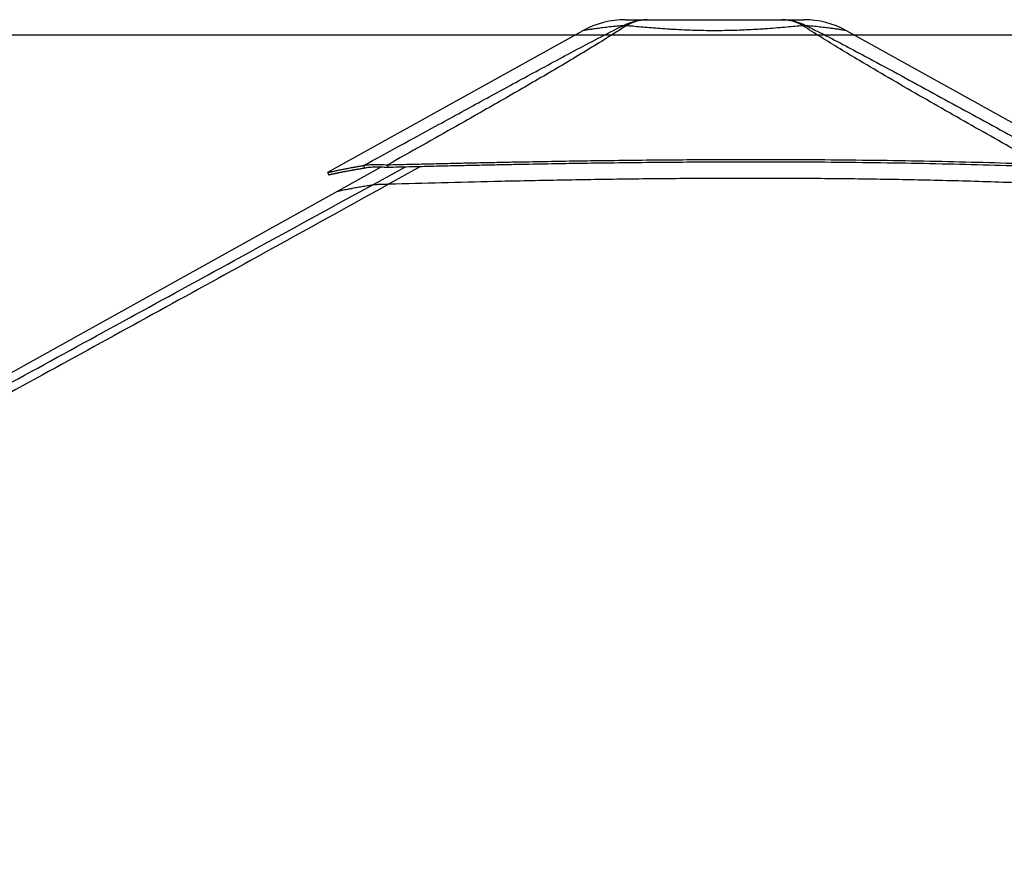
# Model space of a CAD drawing. Header units: millimetres. Extents: x 20 to 22981, y 40 to 19992.
# Tile 13 of 158: x 3007 to 4486, y 6728 to 7983. Entities that reach past the tile are written whole.
import ezdxf

# ---------------------------------------------------------------- set-up
doc = ezdxf.new("R2010")
doc.units = ezdxf.units.MM
doc.header["$LTSCALE"] = 2
doc.layers.add('COMPONENT_GEOMETRY', color=7, linetype='Continuous')
doc.styles.add('SLDTEXTSTYLE0', font='TXT', dxfattribs={"width": 0.75})
doc.dimstyles.new('SLDDIMSTYLE0', dxfattribs={"dimtxt": 100, "dimasz": 6.604, "dimexe": 0, "dimexo": 0.0625, "dimgap": 25, "dimtad": 0, "dimtih": 1, "dimtoh": 1, "dimdec": 0, "dimrnd": 1e-09, "dimzin": 12, "dimdsep": 46, "dimtxsty": 'SLDTEXTSTYLE0', "dimsah": 1, "dimcen": 0.09, "dimadec": 0, "dimazin": 3, "dimtfac": 1, "dimtdec": 0, "dimtofl": 0, "dimtmove": 0, "dimatfit": 3, "dimfxl": 1, "dimfrac": 2, "dimtolj": 1, "dimtzin": 12, "dimarcsym": 0})

# ---------------------------------------------------------------- blocks, each defined once
blk = doc.blocks.new('_D_4')
at = {"layer": 'COMPONENT_GEOMETRY', "color": 7}
for p, q in [((6638.5, 7959.5), (995.2, 7959.5)), ((1001.5, 7959.5), (1001.5, 5203.3)), ((801.5, 5183), (771, 5183)), ((771, 5183), (771, 5024.3)), ((1201.6, 5183), (1232.1, 5183)), ((1232.1, 5183), (1232.1, 5024.3)), ((771, 5024.3), (801.5, 5024.3)), ((1232.1, 5024.3), (1201.6, 5024.3)), ((1001.5, 2118.5), (1001.5, 4874.7)), ((6578.7, 2118.5), (995.2, 2118.5))]:
    blk.add_line(p, q, dxfattribs=at)
for points in [[(1001.5, 7959.5), (1000.5, 7952.9), (1002.5, 7952.9)], [(1001.5, 2118.5), (1002.5, 2125.1), (1000.5, 2125.1)]]:
    blk.add_solid(points, dxfattribs=at)
at = {"layer": 'COMPONENT_GEOMETRY', "color": 7, "char_height": 100, "attachment_point": 1, "style": 'SLDTEXTSTYLE0'}
for s, insert in [('9\'6.98"', (801.5, 5153.2)), ('2921mm', (728.7, 5003.6))]:
    blk.add_mtext(s, dxfattribs=dict(at, insert=insert))

msp = doc.modelspace()

# ---------------------------------------------------------------- linework, layer by layer
at = {"color": 7, "linetype": 'Continuous', "lineweight": 25}
for p, q in [((3852.73, 7966.33), (3469.26, 7753.14)), ((4597.52, 7772.73), (4248.94, 7966.35)), ((3550.21, 7761.53), (3484.86, 7725.2)), ((3525.14, 7760.04), (3523.41, 7763.64)), ((3559.92, 7761.18), (3559.68, 7764.78)), ((3484.86, 7725.2), (1726.87, 6747.85))]:
    msp.add_line(p, q, dxfattribs=at)
at = {"color": 8, "linetype": 'Continuous', "lineweight": 25}
for p, q in [((3537.26, 7734.86), (3586.51, 7761.85)), ((3608.91, 7762.39), (3561.63, 7736))]:
    msp.add_line(p, q, dxfattribs=at)
at = {"color": 7, "linetype": 'Continuous', "lineweight": 25, "flags": 128}
msp.add_lwpolyline([(3469.24, 7753.13), (3470.21, 7751.38), (3471.18, 7749.63)], dxfattribs=at)
at = {"color": 7, "linetype": 'Continuous', "lineweight": 25}
for centre, radius, start, end in [((3916.87, 7850.96), 132, 90.00001, 119.07257), ((3916.87, 7850.96), 132, 90.00001, 119.07196), ((4184.85, 7850.96), 132, 60.95085, 89.99999), ((4184.85, 7850.96), 132, 60.9501, 89.99999), ((3915.62, 7924.57), 49.37, 86.97156, 93.02844), ((4186.08, 7924.62), 49.34, 86.98562, 93.03931)]:
    msp.add_arc(centre, radius, start, end, dxfattribs=at)
for points, knots in [([(3913.01, 7973.88), (3916.88, 7975.67), (3924.66, 7979.26), (3936.96, 7982.34), (3945.35, 7982.75), (3949.56, 7982.96)], [0, 0, 0, 0, 0.3304639, 0.6637107, 1, 1, 1, 1]), ([(3916.87, 7982.96), (3917.04, 7982.96), (3917.37, 7982.96), (3920.12, 7982.96), (3924.53, 7982.96), (3930.91, 7982.96), (3939.04, 7982.96), (3946.06, 7982.96), (3949.56, 7982.96)], [0, 0, 0, 0, 0.1672356, 0.3348907, 0.5020718, 0.6679271, 0.8343071, 1, 1, 1, 1]), ([(3949.56, 7982.96), (3946, 7982.75), (3938.9, 7982.34), (3928.34, 7979.26), (3921.59, 7975.67), (3918.23, 7973.88)], [0, 0, 0, 0, 0.3362893, 0.669536, 1, 1, 1, 1]), ([(3949.56, 7982.96), (3954.42, 7982.96), (3964.16, 7982.96), (3980.28, 7982.96), (3997.17, 7982.96), (4014.74, 7982.96), (4032.7, 7982.96), (4050.84, 7982.96), (4068.99, 7982.96), (4086.95, 7982.96), (4104.52, 7982.96), (4121.42, 7982.96), (4137.54, 7982.96), (4147.28, 7982.96), (4152.14, 7982.96)], [0, 0, 0, 0, 0.08283765, 0.16601881, 0.24893764, 0.33251928, 0.41633794, 0.49996342, 0.58359234, 0.66741447, 0.75099948, 0.83393918, 0.91714152, 1, 1, 1, 1]), ([(4183.46, 7973.89), (4180.1, 7975.67), (4173.36, 7979.26), (4162.8, 7982.34), (4155.71, 7982.75), (4152.14, 7982.96)], [0, 0, 0, 0, 0.3304655, 0.6637123, 1, 1, 1, 1]), ([(4152.14, 7982.96), (4156.35, 7982.75), (4164.74, 7982.34), (4177.03, 7979.26), (4184.81, 7975.67), (4188.68, 7973.89)], [0, 0, 0, 0, 0.3362932, 0.6695402, 1, 1, 1, 1]), ([(4152.14, 7982.96), (4155.64, 7982.96), (4162.67, 7982.96), (4170.8, 7982.96), (4177.17, 7982.96), (4181.65, 7982.96), (4184.13, 7982.96), (4185.14, 7982.96), (4184.84, 7982.96), (4184.84, 7982.96)], [0, 0, 0, 0, 0.1656315, 0.3319494, 0.4977428, 0.6648901, 0.8325116, 0.9997465, 1, 1, 1, 1]), ([(3523.41, 7763.64), (3559.44, 7783.36), (3618.17, 7815.51), (3700.16, 7860.36), (3757.75, 7891.76), (3804.33, 7917.02), (3839.74, 7936), (3875.61, 7955.08), (3900.55, 7967.61), (3913.01, 7973.88)], [0, 0, 0, 0, 0.2839175, 0.4627989, 0.6416931, 0.7312098, 0.8207246, 0.9103698, 1, 1, 1, 1]), ([(3918.23, 7973.88), (3908.44, 7967.64), (3888.85, 7955.16), (3857.81, 7936.13), (3826.21, 7917.18), (3783.32, 7891.9), (3728.91, 7860.44), (3650.78, 7815.93), (3594.13, 7784.13), (3559.68, 7764.78)], [0, 0, 0, 0, 0.0897639, 0.1795426, 0.2695103, 0.35948, 0.5397535, 0.7200459, 1, 1, 1, 1]), ([(4183.47, 7973.88), (4179.68, 7973.53), (4172.09, 7972.83), (4159.33, 7971.67), (4145.55, 7970.49), (4132.98, 7969.51), (4120.76, 7968.66), (4109.01, 7967.94), (4095.2, 7967.26), (4080.89, 7966.74), (4066.04, 7966.4), (4050.46, 7966.29), (4034.26, 7966.42), (4017.62, 7966.82), (4001.04, 7967.49), (3988.34, 7968.2), (3976.54, 7968.95), (3965.6, 7969.73), (3952.35, 7970.8), (3939.71, 7971.9), (3928.24, 7972.95), (3921.41, 7973.58), (3918.23, 7973.88)], [0, 0, 0, 0, 0.05495754, 0.11031795, 0.16702431, 0.22423098, 0.2551609, 0.30272922, 0.35062217, 0.39955132, 0.44884347, 0.50003862, 0.5550115, 0.61050172, 0.6676482, 0.72536978, 0.74488518, 0.79609944, 0.84769969, 0.90047003, 0.95362255, 1, 1, 1, 1]), ([(4540.66, 7765.74), (4510.03, 7782.92), (4448.75, 7817.29), (4372.84, 7860.5), (4312.78, 7895.27), (4273.25, 7918.54), (4239.23, 7939.02), (4210.63, 7956.59), (4192.52, 7968.12), (4183.47, 7973.88)], [0, 0, 0, 0, 0.2498244, 0.4996596, 0.6246518, 0.7496414, 0.8331026, 0.9165658, 1, 1, 1, 1]), ([(4188.68, 7973.89), (4200.14, 7968.15), (4223.07, 7956.67), (4256.16, 7939.17), (4294.23, 7918.75), (4337.22, 7895.5), (4401.1, 7860.69), (4480.32, 7817.41), (4543.3, 7782.96), (4574.78, 7765.74)], [0, 0, 0, 0, 0.0830759, 0.1661805, 0.249283, 0.3742529, 0.4992254, 0.7496044, 1, 1, 1, 1]), ([(3559.68, 7764.78), (3570.39, 7765.05), (3591.09, 7765.56), (3621.28, 7766.28), (3649.89, 7766.94), (3677.34, 7767.56), (3703.92, 7768.13), (3729.76, 7768.66), (3761.75, 7769.28), (3799.64, 7769.97), (3843.28, 7770.68), (3890.43, 7771.35), (3941.13, 7771.95), (3995.4, 7772.43), (4048.57, 7772.74), (4109.54, 7772.89), (4178.1, 7772.78), (4254.04, 7772.23), (4328.29, 7771.28), (4400.82, 7769.89), (4471.41, 7768.11), (4517.82, 7766.52), (4540.66, 7765.74)], [0, 0, 0, 0, 0.03284799, 0.06348373, 0.09252046, 0.12049064, 0.147532, 0.17388277, 0.19957404, 0.24537683, 0.28974826, 0.33297735, 0.38943765, 0.44462688, 0.49870337, 0.55182116, 0.63081412, 0.70813342, 0.7838893, 0.85787725, 0.93004748, 1, 1, 1, 1]), ([(3559.92, 7761.18), (3570.63, 7761.45), (3591.33, 7761.97), (3621.5, 7762.7), (3650.1, 7763.37), (3677.54, 7764), (3704.11, 7764.57), (3729.94, 7765.11), (3761.91, 7765.75), (3799.78, 7766.44), (3843.4, 7767.16), (3890.52, 7767.85), (3941.2, 7768.45), (3995.43, 7768.94), (4048.57, 7769.24), (4109.5, 7769.39), (4178.02, 7769.27), (4253.92, 7768.72), (4328.13, 7767.74), (4400.62, 7766.33), (4471.19, 7764.53), (4517.58, 7762.93), (4540.42, 7762.14)], [0, 0, 0, 0, 0.0328526, 0.063492, 0.0925316, 0.120504, 0.147547, 0.1738989, 0.1995908, 0.2453938, 0.2897643, 0.3329916, 0.3894482, 0.4446329, 0.4987044, 0.5518171, 0.630803, 0.7081171, 0.7838708, 0.8578605, 0.9300367, 1, 1, 1, 1]), ([(3469.26, 7753.13), (3469.34, 7753.16), (3469.49, 7753.21), (3470.64, 7753.48), (3472.53, 7753.92), (3475.26, 7754.54), (3478.29, 7755.2), (3481.27, 7755.83), (3483.89, 7756.38), (3486.86, 7756.99), (3490.23, 7757.67), (3493.45, 7758.31), (3496.4, 7758.88), (3498.96, 7759.37), (3501.76, 7759.89), (3504.13, 7760.33), (3506.01, 7760.67), (3507.27, 7760.89), (3508.63, 7761.14), (3510.11, 7761.4), (3511.53, 7761.65), (3512.97, 7761.9), (3514.5, 7762.16), (3516.33, 7762.47), (3518.31, 7762.8), (3520.22, 7763.12), (3521.9, 7763.39), (3522.94, 7763.56), (3523.41, 7763.64)], [0, 0, 0, 0, 0.0748676, 0.1564664, 0.2394957, 0.3244018, 0.4118798, 0.4595494, 0.5083194, 0.5587508, 0.6111252, 0.6660076, 0.6979259, 0.7310765, 0.7655871, 0.8026459, 0.816367, 0.8308274, 0.8461739, 0.8623985, 0.8797913, 0.8926611, 0.9088649, 0.9283711, 0.9501238, 0.969567, 0.986183, 1, 1, 1, 1]), ([(3494.42, 7754.59), (3493.03, 7754.3), (3490.15, 7753.68), (3486.36, 7752.87), (3481.7, 7751.86), (3477.01, 7750.85), (3473.23, 7750.03), (3471.43, 7749.66), (3471.26, 7749.64), (3471.19, 7749.63)], [0, 0, 0, 0, 0.09103362, 0.18900393, 0.28558257, 0.48510351, 0.68236181, 0.87914403, 1, 1, 1, 1]), ([(3471.21, 7749.64), (3471.28, 7749.66), (3471.43, 7749.71), (3472.58, 7749.99), (3474.46, 7750.42), (3477.18, 7751.03), (3480.2, 7751.69), (3483.17, 7752.31), (3485.78, 7752.86), (3488.74, 7753.46), (3492.09, 7754.14), (3495.3, 7754.77), (3498.24, 7755.33), (3500.78, 7755.81), (3503.57, 7756.33), (3505.94, 7756.77), (3507.81, 7757.1), (3509.07, 7757.33), (3510.42, 7757.57), (3511.89, 7757.82), (3513.31, 7758.07), (3514.74, 7758.32), (3516.26, 7758.58), (3518.09, 7758.89), (3520.06, 7759.21), (3521.97, 7759.53), (3523.64, 7759.8), (3524.67, 7759.96), (3525.14, 7760.04)], [0, 0, 0, 0, 0.0748694, 0.1564702, 0.2395012, 0.3244084, 0.4118873, 0.4595571, 0.5083272, 0.5587583, 0.6111323, 0.6660141, 0.697932, 0.7310821, 0.765592, 0.80265, 0.8163709, 0.8308309, 0.846177, 0.8624013, 0.8797937, 0.8926633, 0.9088667, 0.9283725, 0.9501248, 0.9695675, 0.9861833, 1, 1, 1, 1]), ([(3523.41, 7763.64), (3524.2, 7763.84), (3525.77, 7764.25), (3529, 7764.73), (3532.91, 7765.09), (3537.04, 7765.28), (3540.97, 7765.35), (3544.56, 7765.34), (3550.62, 7765.24), (3555.84, 7764.98), (3559.68, 7764.78)], [0, 0, 0, 0, 0.1264787, 0.2490105, 0.3787287, 0.507737, 0.5912047, 0.6758374, 0.7620547, 1, 1, 1, 1]), ([(3525.14, 7760.04), (3525.88, 7760.23), (3527.33, 7760.59), (3530.39, 7761.03), (3534.11, 7761.36), (3538.06, 7761.55), (3541.85, 7761.62), (3545.31, 7761.63), (3551.16, 7761.56), (3556.21, 7761.34), (3559.92, 7761.18)], [0, 0, 0, 0, 0.1266703, 0.249099, 0.378503, 0.5071412, 0.5904199, 0.6749487, 0.7611858, 1, 1, 1, 1]), ([(3548.98, 7760.85), (3548.35, 7760.9), (3545.88, 7761.11), (3542.17, 7761.36), (3539.47, 7761.47), (3538.2, 7761.53)], [0, 0, 0, 0, 0.1559852, 0.6031641, 1, 1, 1, 1]), ([(3561.63, 7736), (3587.95, 7736.71), (3640.58, 7738.14), (3722.99, 7740.15), (3808.84, 7741.95), (3898.12, 7743.43), (3987.44, 7744.44), (4076.77, 7744.93), (4166.09, 7744.83), (4255.36, 7744.11), (4347.22, 7742.66), (4441.66, 7740.44), (4506.35, 7738.11), (4538.7, 7736.95)], [0, 0, 0, 0, 0.0809738, 0.1619634, 0.2532731, 0.3445831, 0.4358934, 0.5272036, 0.6185136, 0.7098231, 0.8011318, 0.9005603, 1, 1, 1, 1]), ([(3561.63, 7736), (3492.31, 7697.58), (3318.92, 7601.48), (3040.21, 7448.43), (2517.12, 7161.72), (2007.53, 6883.19), (1602.63, 6661.97), (1512.02, 6612.47)], [0, 0, 0, 0, 0.1020033, 0.2551145, 0.4082261, 0.8675761, 1, 1, 1, 1]), ([(3537.26, 7734.86), (3537.59, 7734.9), (3538.26, 7734.99), (3539.99, 7735.13), (3542.38, 7735.28), (3546.16, 7735.48), (3551.1, 7735.67), (3556.68, 7735.86), (3559.98, 7735.95), (3561.63, 7736)], [0, 0, 0, 0, 0.1225406, 0.2449218, 0.3685602, 0.4921423, 0.7096135, 0.8546893, 1, 1, 1, 1])]:
    msp.add_open_spline(points, degree=3, knots=knots, dxfattribs=at)
at = {"color": 8, "linetype": 'Continuous', "lineweight": 25}
for points, knots in [([(3913.01, 7973.88), (3909.02, 7973.53), (3901.02, 7972.82), (3890.21, 7971.66), (3880.38, 7970.48), (3873.14, 7969.5), (3867.25, 7968.66), (3862.53, 7967.94), (3858.27, 7967.26), (3855.1, 7966.73), (3853.28, 7966.42), (3852.48, 7966.29), (3852.73, 7966.33), (3852.73, 7966.33)], [0, 0, 0, 0, 0.10990951, 0.22062494, 0.33403281, 0.44844145, 0.51019094, 0.60532455, 0.70110741, 0.79896257, 0.89754371, 0.99989353, 1, 1, 1, 1]), ([(4248.94, 7966.35), (4248.94, 7966.35), (4249.18, 7966.31), (4248.3, 7966.46), (4246.05, 7966.84), (4241.95, 7967.52), (4237.47, 7968.22), (4232.4, 7968.97), (4226.89, 7969.75), (4218.72, 7970.82), (4209.32, 7971.91), (4199.28, 7972.96), (4192.04, 7973.59), (4188.68, 7973.89)], [0, 0, 0, 0, 0.0001063, 0.1100645, 0.2210574, 0.3353628, 0.4508183, 0.4898608, 0.5923053, 0.6955218, 0.8010785, 0.9073997, 1, 1, 1, 1]), ([(2652.93, 7251.21), (2668.32, 7259.62), (2788.59, 7325.3), (3013.89, 7448.45), (3293.07, 7601.1), (3467.81, 7696.81), (3537.26, 7734.86)], [0, 0, 0, 0, 0.0522952, 0.4086278, 0.7649608, 1, 1, 1, 1]), ([(3484.87, 7725.18), (3484.91, 7725.19), (3484.99, 7725.23), (3486.16, 7725.5), (3488.19, 7725.95), (3491.11, 7726.58), (3494.87, 7727.36), (3499.46, 7728.29), (3505.21, 7729.4), (3512.27, 7730.72), (3520.31, 7732.13), (3528.65, 7733.53), (3534.39, 7734.41), (3537.26, 7734.86)], [0, 0, 0, 0, 0.06809366, 0.15829177, 0.24852569, 0.3387236, 0.42895548, 0.51915309, 0.60938222, 0.71628246, 0.8232291, 0.91160386, 1, 1, 1, 1])]:
    msp.add_open_spline(points, degree=3, knots=knots, dxfattribs=at)

# ---------------------------------------------------------------- dimensions: what is measured, and where the dimension line sits
at = {"layer": 'COMPONENT_GEOMETRY', "color": 7}
dim = msp.add_linear_dim(base=(1001.52, 7959.49), p1=(6581.29, 2118.49), p2=(6641.06, 7959.49), angle=90, dimstyle='SLDDIMSTYLE0', dxfattribs=at)
dim.commit()
dim.dimension.update_dxf_attribs({"geometry": '_D_4', "text_midpoint": (1001.52, 5038.99), "dimtype": 160})

doc.saveas('drawing.dxf')
